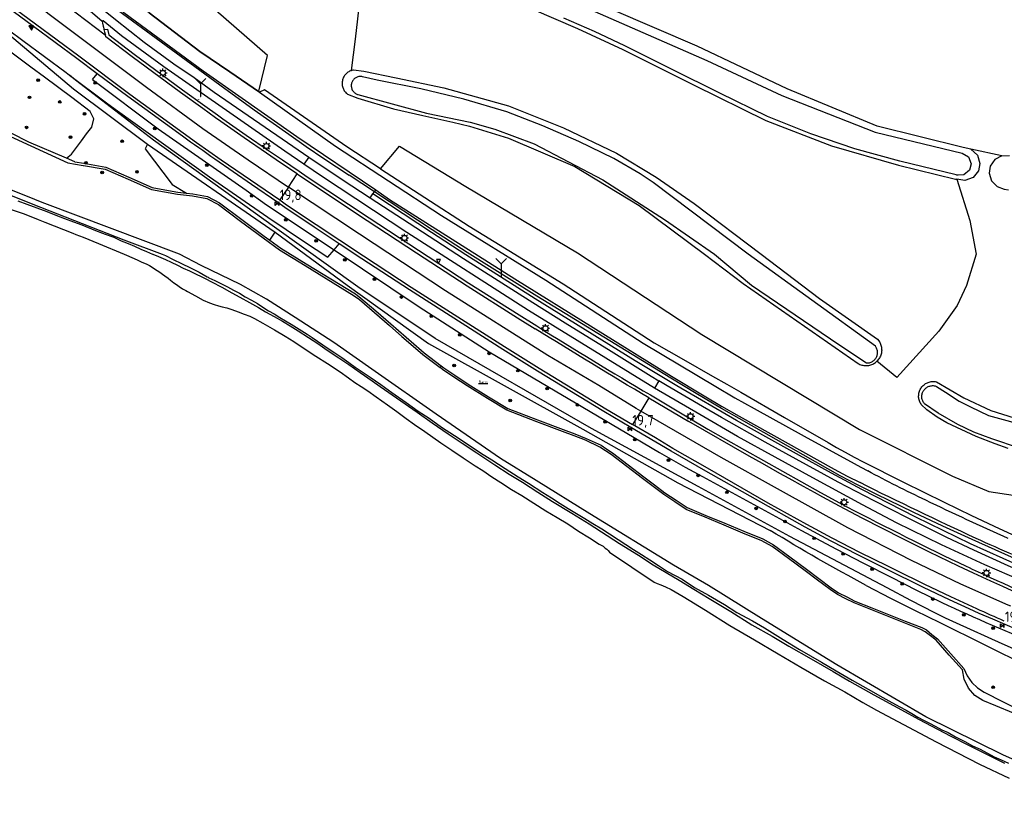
# Model space of a CAD drawing. Header units: metres. Extents: x 121613 to 124518, y 449573 to 453879.
# Tile 39 of 71: x 122229 to 122465, y 452366 to 452556. Entities that reach past the tile are written whole.
import ezdxf
from ezdxf.enums import TextEntityAlignment as Align

# ---------------------------------------------------------------- set-up
doc = ezdxf.new("R2010")
doc.units = ezdxf.units.M
doc.header["$LTSCALE"] = 4
doc.layers.get('0').update_dxf_attribs({"linetype": 'CONTINUOUS'})
for name, color, linetype in [('G_BTD', 3, 'CONTINUOUS'), ('G_OTD', 32, 'CONTINUOUS'), ('G_OWG', 6, 'CONTINUOUS'), ('G_OWT', 6, 'CONTINUOUS'), ('G_WGD', 7, 'CONTINUOUS'), ('G_WTD', 5, 'CONTINUOUS'), ('LSHD', 3, 'CONTINUOUS'), ('PPALHM', 10, 'CONTINUOUS'), ('PVGO', 102, 'CONTINUOUS')]:
    doc.layers.add(name, color=color, linetype=linetype)
for name, color, linetype, true_color in [('PBRD', 7, 'CONTINUOUS', 0xbd2877), ('PPAL', 7, 'CONTINUOUS', 0xbd2877), ('PSTM', 7, 'CONTINUOUS', 0xde7233)]:
    doc.layers.add(name, color=color, linetype=linetype, true_color=true_color)
doc.styles.add('ISO', font='ISO')

# ---------------------------------------------------------------- blocks, each defined once
blk = doc.blocks.new('verkeersbord-pl')
at = {"linetype": 'Continuous'}
blk.add_circle((0, 0), 0.03, dxfattribs=at)
blk = doc.blocks.new('boom')
at = {"color": 0}
for radius in [0.315, 0.225, 0.135]:
    blk.add_circle((0, 0), radius, dxfattribs=at)
blk = doc.blocks.new('wegwijzer')
at = {"color": 0}
for q in [(-0.424, 1.424), (0.424, 1.424), (0, 0)]:
    blk.add_line((0, 1), q, dxfattribs=at)
blk = doc.blocks.new('bank')
at = {"color": 0}
blk.add_line((1.1, 0), (-1.1, 0), dxfattribs=at)
at = {"color": 0, "linetype": 'Continuous', "style": 'ISO'}
blk.add_attdef('BANK', text='', height=0.65, rotation=360, dxfattribs=at).set_placement((0, 0.5), align=Align.MIDDLE_CENTER)
blk = doc.blocks.new('kilometerpaal')
at = {"color": 0}
for p, q in [((-0.44, 0.44), (0.44, -0.44)), ((-0.44, -0.44), (-0.44, 0.44)), ((0.44, 0.44), (-0.44, -0.44)), ((0.44, -0.44), (0.44, 0.44))]:
    blk.add_line(p, q, dxfattribs=at)
at = {"color": 0, "style": 'ISO'}
blk.add_attdef('KILOMETERPAAL', (0.59, 0.87), '', height=2.5, dxfattribs=at)
blk = doc.blocks.new('lichtmast')
at = {"color": 0}
for p, q in [((-0.6, 0), (-1, 0)), ((-0.71, 0.71), (-0.42, 0.42)), ((0, 0.6), (0, 1)), ((0.42, 0.42), (0.71, 0.71)), ((0.6, 0), (1, 0)), ((-0.42, -0.42), (-0.71, -0.71)), ((0, -0.6), (0, -1)), ((0.42, -0.42), (0.71, -0.71))]:
    blk.add_line(p, q, dxfattribs=at)
blk.add_circle((0, 0), 0.6, dxfattribs=at)
blk = doc.blocks.new('verkeersbord')
at = {"color": 0}
for p, q in [((0.5, 0.32), (-0.5, 0.32)), ((-0.5, 0.32), (0, -0.6)), ((0, -0.6), (0.5, 0.32))]:
    blk.add_line(p, q, dxfattribs=at)

msp = doc.modelspace()

# ---------------------------------------------------------------- linework, layer by layer
at = {"layer": 'G_BTD', "linetype": 'Continuous', "transparency": 33554687}
for points in [[(122311.483, 452568.181), (122309.595, 452551.461), (122308.641, 452543.936)], [(122226.492, 452552.894), (122242.214, 452539.546), (122259.966, 452526.304)], [(122226.739, 452553.671), (122230.169, 452551.13), (122240.494, 452543.436), (122241.297, 452542.835)], [(122240.546, 452522.962), (122241.773, 452523.931), (122244.185, 452527.146), (122245.392, 452528.754), (122246.598, 452530.361), (122247.075, 452532.363), (122246.194, 452534.158), (122241.807, 452537.468), (122235.284, 452542.342), (122232.023, 452544.778), (122225.676, 452549.547), (122223.316, 452551.32)], [(122241.297, 452542.835), (122250.124, 452536.233), (122252.734, 452534.28), (122274.728, 452518.481), (122288.733, 452508.855), (122297.464, 452502.942), (122303.022, 452499.257)], [(122479.276, 452400.219), (122477.271, 452401.048), (122475.279, 452401.911), (122464.315, 452406.786), (122453.365, 452411.694), (122450.763, 452412.904), (122448.192, 452414.178), (122442.462, 452417.146), (122436.764, 452420.178), (122413.541, 452432.424), (122391.588, 452444.406), (122366.098, 452458.301), (122328.72, 452479.801), (122310.195, 452492.225), (122290.278, 452506.464), (122261.391, 452527.311), (122242.723, 452541.624), (122241.297, 452542.835)], [(122259.966, 452526.304), (122259.379, 452525.181), (122265.845, 452516.701), (122269.277, 452514.583)], [(122259.966, 452526.304), (122290.482, 452505.253)], [(122315.691, 452520.422), (122320.206, 452525.871), (122336.094, 452516.18), (122362.786, 452500.292), (122392.496, 452480.75), (122430.15, 452458.03), (122452.393, 452446.909), (122461.132, 452443.254), (122472.73, 452441.507), (122481.627, 452435.469), (122504.664, 452426.254), (122536.917, 452420.694), (122548.197, 452418.628), (122549.468, 452414.815), (122553.883, 452410.588)], [(122464.24, 452523.545), (122456.823, 452525.101)], [(122464.24, 452523.545), (122462.52, 452522.631), (122461.445, 452521.073), (122461.18, 452519.359), (122461.737, 452517.549), (122463.102, 452516.159), (122464.8, 452515.58), (122465.78, 452515.36)], [(122464.24, 452523.545), (122466.034, 452523.586)], [(122453.45, 452517.92), (122456.561, 452508.089), (122458.07, 452500), (122455.741, 452492.475), (122453.556, 452487.742), (122449.127, 452481.614), (122439.115, 452470.51), (122434.357, 452474.41)], [(122289.16, 452503.363), (122290.482, 452505.253)], [(122290.482, 452505.253), (122307.654, 452492.56), (122327.094, 452478.593), (122364.065, 452458.101), (122386.729, 452445.305), (122408.849, 452433.897)], [(122303.022, 452499.257), (122304.552, 452501.044)], [(122431.807, 452420.746), (122437.613, 452417.699), (122443.463, 452414.736), (122449.355, 452411.86), (122470.577, 452401.341)]]:
    msp.add_lwpolyline(points, dxfattribs=at)
msp.add_lwpolyline([(122431.807, 452420.746, -0.014753), (122408.849, 452433.897)], format="xyb", dxfattribs=at)
at = {"layer": 'G_OTD', "linetype": 'Continuous', "transparency": 33554687}
msp.add_lwpolyline([(122286.726, 452538.788), (122286.565, 452539), (122288.639, 452547.499), (122263.291, 452569.69)], dxfattribs=at)
at = {"layer": 'G_OWG', "linetype": 'Continuous', "transparency": 33554687}
for points in [[(122247.932, 452543.18), (122243.082, 452546.829), (122232.668, 452554.493), (122216.518, 452566.459), (122213.428, 452568.898), (122210.406, 452571.393), (122206.266, 452575.114), (122204.268, 452577.103), (122202.855, 452578.553), (122202.771, 452578.747)], [(122249.582, 452553.726), (122250.372, 452553.856), (122250.696, 452552.49), (122256.751, 452547.862), (122268.315, 452539.341), (122273.626, 452535.494), (122276.653, 452533.313), (122277.956, 452532.369), (122283.534, 452528.486), (122288.867, 452524.824), (122292.207, 452522.561), (122296.191, 452519.874), (122298.137, 452518.52), (122312.911, 452508.718), (122324.715, 452500.94), (122336.767, 452493.102), (122348.838, 452485.455), (122353.05, 452482.823)], [(122246.802, 452541.778), (122247.932, 452543.18)], [(122268.316, 452528.196), (122255.228, 452537.69), (122247.932, 452543.18)], [(122246.802, 452541.778), (122262.512, 452529.958), (122283.495, 452515.28)], [(122305.774, 452502.472), (122299.799, 452506.433), (122292.764, 452511.182), (122291.134, 452512.349), (122284.825, 452516.633), (122276.026, 452522.722)], [(122283.495, 452515.28), (122288.411, 452511.841), (122304.552, 452501.044)], [(122313.2, 452513.464), (122313.857, 452514.409)], [(122313.857, 452514.409), (122314.229, 452514.943)], [(122468.409, 452425.473), (122456.702, 452430.742), (122443.671, 452437.115), (122430.752, 452443.712), (122423.463, 452447.618), (122412.103, 452453.924), (122400.743, 452460.231), (122386.545, 452468.472), (122376.573, 452474.46), (122352.637, 452489.317), (122344.332, 452494.581), (122336.027, 452499.845), (122327.833, 452505.17), (122317.827, 452511.785), (122313.857, 452514.409)], [(122304.552, 452501.044), (122305.774, 452502.472)], [(122304.552, 452501.044), (122324.917, 452487.421), (122341.649, 452476.641), (122376.31, 452456.123), (122382.394, 452452.558), (122388.514, 452449.056), (122392.631, 452446.783), (122416.314, 452433.926), (122424.545, 452429.544), (122431.129, 452426.11), (122437.733, 452422.715), (122443.777, 452419.643), (122449.865, 452416.657)], [(122467.968, 452410.129), (122462.068, 452412.654), (122458.78, 452414.062), (122456.417, 452415.12), (122451.67, 452417.297), (122445.454, 452420.265), (122436.617, 452424.615), (122429.925, 452427.962), (122423.269, 452431.394), (122417.221, 452434.681), (122393.444, 452448.096), (122385.134, 452452.876), (122375.514, 452458.538), (122369.088, 452462.336), (122353.179, 452472.031), (122344.897, 452477.216), (122322.563, 452491.454), (122311.155, 452498.905), (122305.774, 452502.472)], [(122380.174, 452466.318), (122389.767, 452460.598), (122393.958, 452458.159), (122398.173, 452455.758), (122420.886, 452442.974), (122427.192, 452439.553)]]:
    msp.add_lwpolyline(points, dxfattribs=at)
for points in [[(122276.026, 452522.722, 0.0012297), (122268.316, 452528.196)], [(122353.05, 452482.823, 0.0059362), (122380.174, 452466.318)], [(122427.192, 452439.553, 0.0085742), (122455.66, 452425.345)], [(122455.66, 452425.345, 0.0030175), (122461.463, 452422.673)], [(122461.463, 452422.673, 0.0197293), (122486.175, 452412.279)], [(122449.865, 452416.657, 0.011953), (122474.018, 452406.142)]]:
    msp.add_lwpolyline(points, format="xyb", dxfattribs=at)
at = {"layer": 'G_OWT', "linetype": 'Continuous', "transparency": 33554687}
for points in [[(122456.823, 452525.101), (122454.959, 452525.536), (122434.425, 452530.626), (122412.907, 452539.587), (122391.393, 452549.754), (122370.963, 452558.541), (122352.346, 452565.838), (122345.114, 452568.57), (122333.927, 452570.67), (122302.636, 452576.192), (122276.429, 452580.356)], [(122311.483, 452568.181), (122325.3, 452565.23), (122338.73, 452562.54), (122351.81, 452558.67), (122362.75, 452553.97), (122373.61, 452548.96), (122390.66, 452540.46), (122407.8, 452532.02), (122423.45, 452525.96), (122439.54, 452521.27), (122453.12, 452517.95), (122453.45, 452517.92)], [(122252.771, 452562.267), (122252.57, 452562.232), (122251.324, 452560.765), (122251.567, 452559.354), (122277.254, 452540.519), (122285.451, 452534.562), (122293.697, 452528.674), (122297.882, 452525.763), (122302.115, 452522.922), (122308.173, 452518.932)], [(122308.641, 452543.936), (122308.465, 452543.869), (122308.258, 452543.774), (122308.058, 452543.664), (122307.866, 452543.541), (122307.683, 452543.404), (122307.51, 452543.255), (122307.349, 452543.095), (122307.199, 452542.923), (122307.061, 452542.741), (122306.936, 452542.55), (122306.825, 452542.351), (122306.729, 452542.144), (122306.647, 452541.932), (122306.58, 452541.714), (122306.528, 452541.491), (122306.492, 452541.266), (122306.473, 452541.039), (122306.469, 452540.811), (122306.481, 452540.583), (122306.509, 452540.357), (122306.553, 452540.133), (122306.612, 452539.913), (122306.687, 452539.697), (122306.777, 452539.488), (122306.881, 452539.285), (122306.999, 452539.09), (122307.13, 452538.903), (122307.274, 452538.727), (122307.431, 452538.56), (122307.598, 452538.406), (122307.776, 452538.263), (122310.201, 452537.317), (122318.791, 452534.799), (122325.748, 452533.19), (122332.925, 452531.582), (122336.932, 452530.606), (122346.228, 452527.786), (122362.128, 452521.003), (122377.501, 452511.645), (122393.122, 452500.029), (122402.375, 452493.021), (122429.831, 452473.862), (122430.046, 452473.745), (122430.268, 452473.642), (122430.497, 452473.553), (122430.731, 452473.48), (122430.969, 452473.422), (122431.21, 452473.38), (122431.453, 452473.353), (122431.698, 452473.343), (122431.943, 452473.348), (122432.187, 452473.37), (122432.429, 452473.407), (122432.668, 452473.46), (122432.903, 452473.529), (122433.133, 452473.613), (122433.358, 452473.711), (122433.575, 452473.824), (122433.784, 452473.951), (122433.985, 452474.092), (122434.176, 452474.245), (122434.357, 452474.41)], [(122308.641, 452543.936), (122308.678, 452543.95), (122308.897, 452544.015), (122309.119, 452544.065), (122309.176, 452544.075), (122311.639, 452543.789), (122319.367, 452542.187), (122330.79, 452539.77), (122346.28, 452535.46), (122359.37, 452530.19), (122372.11, 452524.16), (122381.59, 452518.43), (122390.62, 452512.12), (122406.634, 452500), (122420.64, 452489.4), (122434.49, 452479.64), (122434.77, 452479.3), (122434.94, 452479.04), (122435.011, 452478.922), (122435.123, 452478.704), (122435.221, 452478.48), (122435.304, 452478.249), (122435.372, 452478.014), (122435.424, 452477.775), (122435.461, 452477.532), (122435.482, 452477.288), (122435.486, 452477.044), (122435.475, 452476.799), (122435.448, 452476.555), (122435.405, 452476.314), (122435.346, 452476.076), (122435.272, 452475.843), (122435.183, 452475.615), (122435.079, 452475.393), (122434.961, 452475.179), (122434.829, 452474.972), (122434.684, 452474.775), (122434.527, 452474.587), (122434.357, 452474.41)], [(122240.546, 452522.962), (122231.555, 452526.775), (122210.203, 452537.629), (122205.533, 452542.052)], [(122315.691, 452520.422), (122307.63, 452525.661), (122287.953, 452539.317), (122286.726, 452538.788)], [(122197.44, 452526.05), (122232.54, 452511.95), (122254.31, 452503.447), (122263.43, 452500), (122264.21, 452499.66), (122266.05, 452498.72), (122268.04, 452497.76), (122270.22, 452496.73), (122272.31, 452495.66), (122274.24, 452494.57), (122274.42, 452494.47), (122274.64, 452494.34), (122276.04, 452493.68), (122277.44, 452492.96), (122279.1, 452492.16), (122280.53, 452491.37), (122281.91, 452490.64), (122283.3, 452489.83), (122284.79, 452489), (122286.22, 452488.2), (122287.53, 452487.29), (122288.86, 452486.46), (122290.23, 452485.73), (122291.59, 452484.88), (122292.95, 452484.06), (122294.29, 452483.23), (122295.56, 452482.47), (122296.85, 452481.64), (122298.15, 452480.84), (122299.33, 452480.06), (122300.57, 452479.17), (122301.85, 452478.32), (122303.16, 452477.41), (122304.72, 452476.43), (122306.42, 452475.25), (122308.06, 452474.12), (122309.61, 452472.95), (122311.3, 452471.86), (122313.19, 452470.54), (122315.74, 452468.8), (122318.37, 452466.91), (122321.78, 452464.49), (122324.68, 452462.46), (122327.28, 452460.79), (122330.23, 452458.64), (122333.33, 452456.61), (122336.87, 452454.28), (122339.54, 452452.45), (122342.26, 452450.76), (122345.44, 452448.7), (122348.56, 452446.76), (122351.05, 452445.24), (122354.44, 452443), (122356.56, 452441.73), (122358.59, 452440.37), (122360.5, 452439.12), (122362.48, 452437.98), (122364.51, 452436.79), (122366.46, 452435.58), (122368.54, 452434.27), (122370.4, 452433.13), (122372.49, 452431.76), (122374.31, 452430.53), (122376.18, 452429.34), (122378.04, 452428.16), (122380.05, 452426.86), (122382.1, 452425.53), (122384.26, 452424.11), (122387.81, 452422.25), (122390.74, 452420.27), (122394.05, 452418.39), (122397.94, 452416.16), (122400.88, 452414.3), (122404.59, 452412.31), (122407.48, 452410.6), (122411.97, 452407.82), (122415.87, 452405.4), (122421.1, 452402.42), (122424.58, 452400.35), (122428.47, 452398.09), (122432.26, 452395.95), (122435.79, 452393.96), (122437.89, 452392.77), (122439.83, 452391.68), (122441.32, 452390.88), (122442.72, 452390.09), (122444.12, 452389.25), (122445.45, 452388.49), (122446.9, 452387.8), (122448.31, 452387.05), (122449.87, 452386.24), (122451.41, 452385.55), (122453.14, 452384.55), (122455.34, 452383.39), (122457.22, 452382.37), (122459.07, 452381.56), (122462.39, 452379.75), (122464.05, 452379.01), (122465.84, 452378.2)], [(122456.823, 452525.101), (122458.382, 452523.671), (122458.983, 452521.717), (122458.626, 452519.916), (122457.326, 452518.339), (122455.339, 452517.611), (122453.45, 452517.92)], [(122242.569, 452522.104), (122240.546, 452522.962)], [(122242.569, 452522.104), (122244.716, 452521.736), (122249.952, 452520.84), (122255.506, 452518.392), (122261.061, 452515.944), (122264.111, 452515.381), (122267.161, 452514.818), (122269.277, 452514.583)], [(122315.691, 452520.422), (122336.829, 452506.682), (122359.35, 452492.883), (122381.071, 452478.755), (122388.073, 452474.79), (122395.07, 452470.817), (122398.45, 452468.89), (122401.825, 452466.956), (122412.247, 452460.961), (122422.664, 452454.956), (122424.702, 452453.786), (122426.745, 452452.626), (122428.882, 452451.452), (122431.046, 452450.328), (122440.713, 452445.482), (122450.405, 452440.686), (122456.983, 452437.495), (122463.595, 452434.372), (122468.576, 452432.093), (122473.589, 452429.884)], [(122314.229, 452514.943), (122308.173, 452518.932)], [(122269.277, 452514.583), (122270.793, 452514.414), (122274.28, 452513.813), (122277.15, 452512.32), (122282.506, 452508.312), (122287.862, 452504.305), (122289.16, 452503.363)], [(122314.229, 452514.943), (122314.516, 452515.354)], [(122532.747, 452407.012), (122507.542, 452412.336), (122504.718, 452412.986), (122501.915, 452413.724), (122498.486, 452414.751), (122495.097, 452415.903), (122488.699, 452418.282), (122482.349, 452420.784), (122476.048, 452423.409), (122466.561, 452427.52), (122457.115, 452431.723), (122450.135, 452434.945), (122443.185, 452438.23), (122434.193, 452442.566), (122429.85, 452444.735), (122425.547, 452446.984), (122401.411, 452460.653), (122397.163, 452463.101), (122391.111, 452466.697), (122385.093, 452470.349), (122353.037, 452489.935), (122336.393, 452500.441), (122328.04, 452505.847), (122314.229, 452514.943)], [(122289.16, 452503.363), (122291.798, 452501.446), (122297.895, 452497.702), (122309.653, 452490.482), (122310.974, 452489.514), (122314.538, 452486.422), (122318.101, 452483.329), (122325.489, 452476.919)], [(122325.489, 452476.919), (122326.116, 452476.375), (122330.156, 452473.276)], [(122330.156, 452473.276), (122329.884, 452472.855)], [(122330.156, 452473.276), (122330.806, 452472.778), (122333.448, 452471.022), (122336.625, 452468.931)], [(122336.625, 452468.931), (122341.492, 452465.879), (122346.082, 452463.113), (122353.203, 452460.392), (122359.347, 452458.046), (122362.102, 452456.993), (122364.858, 452455.94), (122368.378, 452454.271), (122369.734, 452453.371), (122371.09, 452452.471), (122374.848, 452449.607), (122378.607, 452446.743), (122381.133, 452444.818), (122383.659, 452442.893), (122386.314, 452441.146), (122388.97, 452439.399), (122393.48, 452437.504), (122397.989, 452435.608), (122402.518, 452433.74), (122407.047, 452431.871), (122409.583, 452430.493), (122413.53, 452427.556), (122417.477, 452424.619), (122420.462, 452422.397), (122423.448, 452420.176), (122425.17, 452419.003), (122427.139, 452418.008), (122429.108, 452417.013), (122433.106, 452415.418), (122441.078, 452412.236), (122445.053, 452410.651), (122446.184, 452410.115), (122447.511, 452409.051), (122448.838, 452407.987), (122451.994, 452404.418), (122455.15, 452400.849), (122455.906, 452399.131), (122457.008, 452397.565), (122458.4, 452396.249), (122459.992, 452395.254)], [(122465.722, 452453.497), (122462.628, 452454.59), (122458.077, 452456.38), (122451.099, 452459.687), (122448.732, 452461.021), (122446.275, 452462.751), (122444.94, 452464.055), (122444.813, 452464.255), (122444.699, 452464.463), (122444.6, 452464.678), (122444.515, 452464.899), (122444.446, 452465.125), (122444.392, 452465.356), (122444.354, 452465.589), (122444.331, 452465.825), (122444.325, 452466.062), (122444.335, 452466.299), (122444.36, 452466.534), (122444.401, 452466.767), (122444.458, 452466.997), (122444.531, 452467.222), (122444.618, 452467.442), (122444.72, 452467.656), (122444.837, 452467.862), (122444.967, 452468.06), (122445.11, 452468.249), (122445.265, 452468.427), (122445.432, 452468.595), (122445.61, 452468.751), (122445.799, 452468.895), (122445.996, 452469.026), (122446.202, 452469.143), (122446.415, 452469.245), (122446.635, 452469.334), (122446.86, 452469.407), (122447.09, 452469.465), (122447.323, 452469.507), (122447.558, 452469.533), (122447.795, 452469.543), (122448.031, 452469.538), (122448.267, 452469.516), (122448.501, 452469.479), (122448.611, 452469.456), (122455.104, 452465.663), (122461.596, 452462.629), (122471.486, 452459.474)], [(122459.992, 452395.254), (122469.117, 452390.603), (122516.951, 452372.054), (122551.593, 452365.992)]]:
    msp.add_lwpolyline(points, dxfattribs=at)
at = {"layer": 'G_WGD', "linetype": 'Continuous', "transparency": 33554687}
for points in [[(122214.181, 452575.882), (122214.432, 452575.62), (122221.003, 452569.914), (122236.147, 452557.655), (122259.715, 452539.958), (122273.202, 452530.101), (122284.039, 452522.563), (122293.64, 452516.049)], [(122210.462, 452572.431), (122210.934, 452572.006), (122213.937, 452569.528), (122217.009, 452567.102), (122233.151, 452555.143), (122243.485, 452547.443), (122255.7, 452538.306), (122271.64, 452526.743)], [(122249.889, 452552.371), (122249.825, 452552.42), (122240.563, 452559.383), (122240.412, 452559.508)], [(122249.124, 452555.735), (122249.037, 452555.777), (122245.765, 452558.505), (122243.352, 452560.388)], [(122249.168, 452558.866), (122249.783, 452558.156), (122252.289, 452556.124), (122259.123, 452550.721), (122266.27, 452545.562), (122271.09, 452542.24), (122275.908, 452538.761), (122292.102, 452527.561), (122298.497, 452523.243)], [(122297.338, 452521.526), (122292.748, 452524.649), (122263.807, 452544.829), (122253.698, 452552.26), (122249.331, 452555.796), (122249.245, 452555.808), (122249.173, 452555.781), (122249.124, 452555.735)], [(122249.124, 452555.735), (122249.198, 452555.262), (122249.367, 452554.528), (122249.582, 452553.726)], [(122249.889, 452552.371), (122249.954, 452552.34), (122249.738, 452553.146), (122249.582, 452553.726)], [(122295.757, 452519.185), (122291.751, 452521.887), (122288.408, 452524.152), (122283.071, 452527.816), (122277.485, 452531.706), (122276.176, 452532.653), (122273.15, 452534.835), (122267.835, 452538.683), (122256.262, 452547.211), (122249.962, 452552.027), (122249.889, 452552.371)], [(122271.64, 452526.743), (122277.577, 452522.59), (122291.565, 452512.976)], [(122298.497, 452523.243), (122297.338, 452521.526)], [(122381.156, 452467.944), (122351.044, 452486.495), (122321.939, 452505.155), (122301.755, 452518.522), (122297.338, 452521.526)], [(122298.497, 452523.243), (122306.468, 452517.859), (122313.2, 452513.464)], [(122293.64, 452516.049), (122295.757, 452519.185)], [(122295.757, 452519.185), (122297.708, 452517.877), (122312.485, 452508.073), (122324.291, 452500.293), (122336.349, 452492.451), (122348.426, 452484.8), (122352.64, 452482.167)], [(122293.64, 452516.049), (122291.565, 452512.976)], [(122377.863, 452462.46), (122376.797, 452463.075), (122367.819, 452468.555), (122355.667, 452475.779), (122331.177, 452491.24), (122310.652, 452504.763), (122293.64, 452516.049)], [(122228.94, 452512.77), (122231.12, 452512), (122233.44, 452511.09), (122235.83, 452510.19), (122238.01, 452509.36), (122240.07, 452508.57), (122242.21, 452507.74), (122244.26, 452506.99), (122247.54, 452505.68), (122249.81, 452504.82), (122251.85, 452504.03), (122253.65, 452503.21), (122255.33, 452502.55), (122256.86, 452501.9), (122258.33, 452501.21), (122259.74, 452500.64), (122261.16, 452500.01), (122261.186, 452500), (122262.59, 452499.45), (122264.21, 452498.71), (122265.57, 452498.12), (122267.08, 452497.41), (122268.46, 452496.69), (122270, 452496.02), (122271.4, 452495.29), (122272.96, 452494.58), (122273.86, 452494.08), (122275.24, 452493.35), (122277.68, 452492.07), (122280.13, 452490.76), (122282.05, 452489.69), (122284.3, 452488.46), (122286.46, 452487.28), (122288.19, 452486.23), (122290.2, 452485.08), (122292.18, 452484), (122294.08, 452482.83), (122296, 452481.65), (122298.47, 452480.06), (122300.68, 452478.65), (122302.88, 452477.06), (122305.69, 452475.18), (122308.07, 452473.59), (122310.79, 452471.66), (122313.66, 452469.68), (122315.57, 452468.32), (122324.45, 452462.19), (122328.01, 452459.66), (122331.82, 452457), (122335.17, 452454.75), (122338.7, 452452.45), (122343.02, 452449.62), (122346.44, 452447.35), (122349.64, 452445.42), (122353.24, 452443.07), (122356.8, 452440.82), (122361.37, 452438.02), (122365.58, 452435.46), (122372.76, 452430.82), (122377.37, 452427.97), (122380.83, 452425.69), (122387.03, 452422.02), (122390.57, 452419.83), (122394.24, 452417.62), (122399.39, 452414.51), (122404.44, 452411.36), (122409.34, 452408.58), (122413.32, 452406.26), (122418.64, 452403.22), (122423.88, 452400.16), (122427.81, 452397.84), (122433.61, 452394.54), (122440.24, 452390.96), (122444.3, 452388.72), (122451.99, 452384.7), (122456.12, 452382.64), (122461.02, 452380.14), (122464.87, 452378.19)], [(122291.565, 452512.976), (122293.214, 452511.843), (122300.244, 452507.098), (122311.595, 452499.573), (122322.997, 452492.126), (122345.324, 452477.892), (122353.599, 452472.711), (122369.5, 452463.022), (122375.921, 452459.226)], [(122313.2, 452513.464), (122327.249, 452504.293), (122335.487, 452499.004), (122352.106, 452488.47), (122359.845, 452483.597), (122370.771, 452476.803), (122380.365, 452470.837), (122382.218, 452469.713)], [(122227.08, 452510.8), (122230.416, 452509.66), (122233.83, 452508.28), (122235.4, 452507.68), (122242.11, 452505.01), (122242.79, 452504.68), (122244.56, 452504.06), (122248.2, 452502.58), (122254.37, 452500), (122254.94, 452499.76), (122257.5, 452498.63), (122258.62, 452498.11), (122259.6, 452497.7), (122260.4, 452497.31), (122261.06, 452496.86), (122261.65, 452496.48), (122262.87, 452495.67), (122263.56, 452495.18), (122264.06, 452494.82), (122264.85, 452494.26), (122265.47, 452493.76), (122266.27, 452493.18), (122266.9, 452492.75), (122267.54, 452492.24), (122268.27, 452491.74), (122269.07, 452491.29), (122269.48, 452491.07), (122271.41, 452490), (122273.21, 452489.02), (122274.8, 452488.33), (122275.88, 452487.95), (122276.88, 452487.61), (122277.83, 452487.4), (122278.93, 452487.14), (122280.13, 452486.78), (122281.62, 452486.18), (122283.07, 452485.65), (122284.38, 452485.15), (122285.5, 452484.6), (122287.52, 452483.5), (122290.27, 452481.87), (122292.85, 452480.37), (122294.89, 452479.11), (122297.65, 452477.31), (122300.18, 452475.63), (122302.98, 452473.82), (122306.01, 452471.85), (122307.98, 452470.42), (122309.54, 452469.33), (122311.02, 452468.35), (122312.64, 452467.28), (122314.61, 452465.88), (122317.29, 452463.92), (122319.52, 452462.33), (122321.81, 452460.65), (122323.76, 452459.29), (122326.26, 452457.54), (122330.05, 452454.86), (122332.72, 452453.11), (122335.43, 452451.29), (122338.28, 452449.38), (122340.1, 452448.21), (122342.26, 452446.76), (122344.46, 452445.37), (122347.01, 452443.74), (122349.41, 452442.23), (122352.34, 452440.41), (122355.18, 452438.63), (122357.93, 452436.97), (122360.42, 452435.46), (122363.03, 452433.74), (122365.6, 452432.13), (122367.92, 452430.64), (122368.86, 452430.11), (122369.41, 452429.68), (122369.77, 452429.44), (122370.07, 452429.08), (122370.39, 452428.68), (122381.09, 452421.51), (122381.79, 452421.24), (122382.66, 452420.9), (122383.76, 452420.44), (122385.18, 452419.76), (122387.99, 452418.09), (122393.35, 452414.86), (122399.16, 452411.14), (122405.06, 452407.76), (122410.75, 452404.38), (122416.18, 452401.18), (122421.84, 452397.95), (122426.69, 452395.27), (122430.98, 452392.78), (122434.24, 452390.92), (122439.388, 452388.168), (122448.48, 452383.309), (122458.85, 452378.001), (122465.99, 452374.661)], [(122382.218, 452469.713), (122381.156, 452467.944)], [(122469.766, 452423.687), (122465.739, 452425.45), (122457.548, 452429.175), (122451.092, 452432.247), (122441.839, 452436.805), (122433.671, 452440.972), (122425.119, 452445.459), (122421.744, 452447.277), (122417.5, 452449.605), (122407.648, 452455.051), (122397.205, 452460.936), (122392.664, 452463.562), (122384.171, 452468.529), (122382.218, 452469.713)], [(122468.983, 452421.876), (122460.133, 452425.693), (122449.774, 452430.439), (122439.01, 452435.737), (122430.928, 452440.07), (122418.991, 452446.455), (122400.991, 452456.383), (122392.001, 452461.669), (122381.156, 452467.944)], [(122379.78, 452465.653), (122377.863, 452462.46)], [(122379.78, 452465.653), (122389.398, 452459.968)], [(122377.863, 452462.46), (122375.921, 452459.226)], [(122466.348, 452415.787), (122465.757, 452416.016), (122454.419, 452421.044), (122442.632, 452426.748), (122427.405, 452434.498), (122410.574, 452443.853), (122397.106, 452451.353), (122377.863, 452462.46)], [(122458.25, 452415.134), (122451.999, 452418.002), (122445.793, 452420.965), (122438.838, 452424.423), (122436.976, 452425.347), (122430.277, 452428.655), (122423.633, 452432.081), (122417.597, 452435.361), (122408.382, 452440.469), (122393.829, 452448.772), (122385.526, 452453.548), (122381.414, 452456.05), (122375.921, 452459.226)], [(122467.739, 452419), (122464.434, 452420.46), (122461.559, 452421.772), (122457.44, 452423.661), (122453.838, 452425.35), (122446.902, 452428.715), (122440.554, 452431.867), (122430.819, 452436.828), (122425.416, 452439.698), (122421.41, 452441.874), (122419.453, 452442.956), (122416.786, 452444.423), (122413.401, 452446.307), (122411.149, 452447.562), (122406.993, 452449.913), (122403.824, 452451.699), (122389.398, 452459.968)]]:
    msp.add_lwpolyline(points, dxfattribs=at)
for points in [[(122379.78, 452465.653, -0.0059059), (122352.64, 452482.167)], [(122464.809, 452412.231, -0.0034401), (122458.25, 452415.134)]]:
    msp.add_lwpolyline(points, format="xyb", dxfattribs=at)
at = {"layer": 'G_WTD', "linetype": 'Continuous', "transparency": 33554687}
for points in [[(122260.312, 452557.741), (122254.954, 452561.599), (122253.635, 452561.822), (122252.484, 452560.517), (122252.381, 452559.494), (122254.279, 452557.852), (122273.252, 452543.846), (122295.616, 452528.174), (122314.516, 452515.354)], [(122260.312, 452557.741), (122272.486, 452548.481), (122279.593, 452543.616), (122286.726, 452538.788)], [(122365.611, 452558.616), (122393.684, 452546.329), (122411.605, 452537.936), (122433.935, 452529.201), (122454.76, 452524.18), (122456.239, 452523.321), (122456.92, 452521.652), (122456.504, 452520.063), (122455.092, 452518.943), (122453.776, 452518.925), (122453.67, 452518.92), (122453.48, 452518.92), (122453.29, 452518.95), (122439.8, 452522.24), (122429.07, 452525.2), (122418.53, 452528.77), (122408.21, 452532.94), (122396.8, 452538.55), (122385.41, 452544.19), (122374.04, 452549.87), (122366.8, 452553.24), (122359.5, 452556.49)], [(122310.621, 452542.498), (122310.436, 452542.471), (122310.254, 452542.429), (122310.076, 452542.37), (122309.903, 452542.297), (122309.738, 452542.21), (122309.58, 452542.109), (122309.432, 452541.994), (122309.294, 452541.868), (122309.168, 452541.73), (122309.053, 452541.582), (122308.952, 452541.424), (122308.864, 452541.259), (122308.791, 452541.086), (122308.733, 452540.909), (122308.69, 452540.726), (122308.663, 452540.541), (122308.652, 452540.354), (122308.657, 452540.167), (122308.678, 452539.981), (122308.715, 452539.797), (122308.767, 452539.617), (122308.834, 452539.443), (122308.916, 452539.275), (122309.012, 452539.114), (122309.122, 452538.962), (122309.244, 452538.82), (122309.377, 452538.689), (122309.522, 452538.57), (122309.676, 452538.463), (122309.838, 452538.37), (122310.008, 452538.292), (122310.184, 452538.228), (122310.215, 452538.218), (122326.645, 452533.703), (122337.077, 452531.596), (122342.98, 452529.933), (122352.414, 452526.412), (122368.791, 452517.809), (122383.528, 452508.27), (122395.475, 452500), (122404.332, 452492.581), (122425.235, 452478.413), (122431.879, 452473.984), (122431.972, 452473.981), (122432.171, 452473.985), (122432.369, 452474.006), (122432.565, 452474.043), (122432.757, 452474.095), (122432.945, 452474.162), (122433.126, 452474.245), (122433.301, 452474.341), (122433.467, 452474.451), (122433.624, 452474.575), (122433.77, 452474.71), (122433.905, 452474.857), (122434.028, 452475.014), (122434.137, 452475.18), (122434.234, 452475.355), (122434.315, 452475.536), (122434.382, 452475.724), (122434.434, 452475.917), (122434.47, 452476.113), (122434.49, 452476.311), (122434.495, 452476.51), (122434.483, 452476.709), (122434.455, 452476.907), (122434.412, 452477.101), (122434.353, 452477.291), (122434.28, 452477.477), (122434.191, 452477.655), (122434.088, 452477.826), (122433.973, 452477.988), (122403.525, 452500), (122380.878, 452517.131), (122377.72, 452519.19), (122371.43, 452522.9), (122363.04, 452526.96), (122354.5, 452530.7), (122345.82, 452534.09), (122335.6, 452537.05), (122325.27, 452539.58), (122314.84, 452541.67), (122311.365, 452542.446), (122311.181, 452542.483), (122310.995, 452542.504), (122310.808, 452542.509), (122310.621, 452542.498)], [(122286.726, 452538.788), (122304.925, 452525.856), (122330.218, 452509.288), (122355.161, 452493.791), (122378.489, 452478.727), (122387.121, 452473.493), (122395.793, 452468.327), (122400.386, 452465.66), (122405.017, 452463.061), (122416.961, 452456.48), (122428.91, 452449.908), (122430.524, 452449.027), (122432.143, 452448.156)], [(122210.16, 452536.7), (122214.6, 452534.16), (122219.17, 452531.84), (122240.898, 452521.883)], [(122474.156, 452375.914), (122464.6, 452380.131), (122446.032, 452389.293), (122424.795, 452401.793), (122406.744, 452412.866), (122394.092, 452420.754), (122385.749, 452425.578), (122365.726, 452437.896), (122352.892, 452445.875), (122344.367, 452451.123), (122328.925, 452461.712), (122314.362, 452471.905), (122304.502, 452478.853), (122295.279, 452484.83), (122288.422, 452489.198), (122282.173, 452492.718), (122272.798, 452497.299), (122267.556, 452500), (122234.737, 452512.397), (122232.99, 452513.08), (122197.8, 452527.22)], [(122240.898, 452521.883), (122244.575, 452521.253)], [(122244.575, 452521.253), (122244.632, 452521.244), (122249.807, 452520.358), (122255.305, 452517.934), (122260.913, 452515.463), (122264.02, 452514.889), (122267.088, 452514.323), (122270.723, 452513.919), (122274.118, 452513.333), (122276.883, 452511.895), (122282.206, 452507.912), (122287.565, 452503.903), (122291.52, 452501.03), (122297.633, 452497.276), (122309.374, 452490.067), (122310.662, 452489.123), (122314.21, 452486.044), (122317.773, 452482.951), (122320.78, 452480.342)], [(122314.516, 452515.354), (122317.831, 452513.105), (122347.744, 452494.062), (122385.264, 452470.835), (122393.077, 452466.077), (122397.22, 452463.626), (122401.403, 452461.243), (122424.138, 452448.568), (122427.207, 452446.926), (122430.307, 452445.342)], [(122320.78, 452480.342), (122325.161, 452476.542)], [(122325.161, 452476.542), (122325.8, 452475.987), (122329.884, 452472.855)], [(122475.468, 452386.646), (122462.822, 452391.923), (122459.7, 452393.226), (122457.799, 452394.449), (122456.234, 452396.195), (122455.198, 452398.299), (122454.774, 452400.52), (122451.619, 452404.087), (122448.492, 452407.624), (122447.198, 452408.661), (122445.917, 452409.688), (122444.853, 452410.192), (122440.893, 452411.772), (122432.921, 452414.953), (122428.902, 452416.557), (122426.913, 452417.562), (122424.915, 452418.571), (122423.158, 452419.769), (122420.164, 452421.996), (122417.179, 452424.218), (122413.232, 452427.155), (122409.313, 452430.071), (122406.832, 452431.419), (122402.327, 452433.277), (122397.797, 452435.146), (122393.286, 452437.043), (122388.734, 452438.956), (122386.04, 452440.728), (122383.37, 452442.485), (122380.83, 452444.42), (122378.304, 452446.345), (122374.545, 452449.209), (122370.8, 452452.063), (122369.458, 452452.954), (122368.131, 452453.835), (122364.661, 452455.48), (122361.924, 452456.526), (122359.169, 452457.579), (122353.025, 452459.925), (122345.862, 452462.662), (122341.23, 452465.453), (122336.354, 452468.511), (122333.172, 452470.605), (122330.515, 452472.371), (122329.884, 452472.855)], [(122468.468, 452453.566), (122461.793, 452455.811), (122457.515, 452457.419), (122453.693, 452459.239), (122448.96, 452461.939), (122445.744, 452464.184), (122445.739, 452464.19), (122445.609, 452464.349), (122445.493, 452464.517), (122445.39, 452464.694), (122445.301, 452464.878), (122445.226, 452465.069), (122445.167, 452465.265), (122445.123, 452465.465), (122445.095, 452465.668), (122445.083, 452465.873), (122445.087, 452466.078), (122445.107, 452466.281), (122445.142, 452466.483), (122445.194, 452466.681), (122445.26, 452466.875), (122445.342, 452467.063), (122445.438, 452467.244), (122445.548, 452467.417), (122445.671, 452467.581), (122445.806, 452467.734), (122445.953, 452467.877), (122446.111, 452468.008), (122446.278, 452468.126), (122446.454, 452468.231), (122446.638, 452468.321), (122446.828, 452468.397), (122447.023, 452468.458), (122447.223, 452468.504), (122447.426, 452468.533), (122447.63, 452468.547), (122447.835, 452468.545), (122448.039, 452468.527), (122448.241, 452468.493), (122448.44, 452468.444), (122448.634, 452468.379), (122450.72, 452466.968), (122453.996, 452464.874), (122456.696, 452463.479), (122461.065, 452461.385), (122464.554, 452460.415), (122470.895, 452458.716)]]:
    msp.add_lwpolyline(points, dxfattribs=at)
for points in [[(122446.028, 452441.115, -0.0106019), (122432.143, 452448.156)], [(122458.078, 452432.002, -0.0073295), (122430.307, 452445.342)], [(122465.758, 452431.998, -0.0076127), (122446.028, 452441.115)], [(122476.242, 452424.078, -0.0079398), (122458.078, 452432.002)]]:
    msp.add_lwpolyline(points, format="xyb", dxfattribs=at)
at = {"layer": 'LSHD', "linetype": 'Continuous', "lineweight": -3, "transparency": 33554687}
for points in [[(122272.486, 452548.481), (122260.312, 452557.741)], [(122279.593, 452543.616), (122272.486, 452548.481)], [(122286.726, 452538.788), (122279.593, 452543.616)]]:
    msp.add_lwpolyline(points, dxfattribs=at)

# ---------------------------------------------------------------- block references
at = {"layer": 'PBRD', "transparency": 33554687}
for p in [(122232.096, 452554.316), (122232.237, 452554.223), (122329.519, 452498.407)]:
    msp.add_blockref('verkeersbord', p, dxfattribs=at)
at = {"layer": 'PBRD', "transparency": 33554687, "xscale": 3, "yscale": 3, "zscale": 3}
for p in [(122272.601, 452537.722), (122344.476, 452494.713)]:
    msp.add_blockref('wegwijzer', p, dxfattribs=at)
at = {"layer": 'PPAL', "transparency": 33554687}
for name, p in [('verkeersbord-pl', (122232.096, 452554.316)), ('verkeersbord-pl', (122232.237, 452554.223)), ('lichtmast', (122263.638, 452543.382)), ('verkeersbord-pl', (122272.136, 452537.042)), ('verkeersbord-pl', (122272.601, 452537.722)), ('lichtmast', (122288.364, 452525.883)), ('lichtmast', (122321.361, 452503.889)), ('verkeersbord-pl', (122329.519, 452498.407)), ('verkeersbord-pl', (122344.476, 452494.713)), ('lichtmast', (122355.076, 452482.277)), ('lichtmast', (122389.79, 452461.212)), ('lichtmast', (122426.528, 452440.664)), ('lichtmast', (122460.55, 452423.745))]:
    msp.add_blockref(name, p, dxfattribs=at)
at = {"layer": 'PPALHM', "transparency": 33554687}
for p, values in [((122290.944, 452512.056), {'KILOMETERPAAL': '19,8'}), ((122375.285, 452458.168), {'KILOMETERPAAL': '19,7'}), ((122464.341, 452411.148), {'KILOMETERPAAL': '19,6'})]:
    msp.add_blockref('kilometerpaal', p, dxfattribs=at).add_auto_attribs(values)
at = {"layer": 'PSTM', "transparency": 33554687}
msp.add_blockref('bank', (122340.197, 452468.982), dxfattribs=at).add_auto_attribs({'BANK': 'Bank'})
at = {"layer": 'PVGO', "transparency": 33554687}
for p in [(122233.801, 452541.619), (122247.462, 452540.979), (122231.74, 452537.522), (122238.948, 452536.422), (122244.906, 452533.57), (122231.042, 452530.341), (122261.691, 452530.087), (122241.518, 452528.008), (122253.902, 452527.011), (122245.231, 452521.848), (122274.158, 452521.318), (122249.081, 452519.535), (122257.425, 452519.706), (122284.847, 452513.957), (122293.015, 452508.194), (122300.245, 452503.18), (122307.127, 452498.635), (122314.193, 452494.019), (122320.642, 452489.746), (122327.803, 452485.155), (122334.617, 452480.71), (122341.612, 452476.268), (122333.284, 452473.386), (122348.52, 452472.137), (122355.491, 452467.838), (122346.687, 452464.982), (122362.731, 452463.929), (122369.344, 452459.904), (122376.444, 452455.62), (122384.5, 452450.709), (122391.613, 452447.075), (122398.495, 452443.033), (122405.487, 452439.191), (122412.368, 452436.036), (122419.367, 452432.019), (122426.273, 452428.272), (122433.224, 452424.65), (122440.418, 452421.132), (122447.705, 452417.493), (122455.136, 452413.731), (122462.145, 452410.546), (122462.13, 452396.38)]:
    msp.add_blockref('boom', p, dxfattribs=at)

doc.saveas('drawing.dxf')
